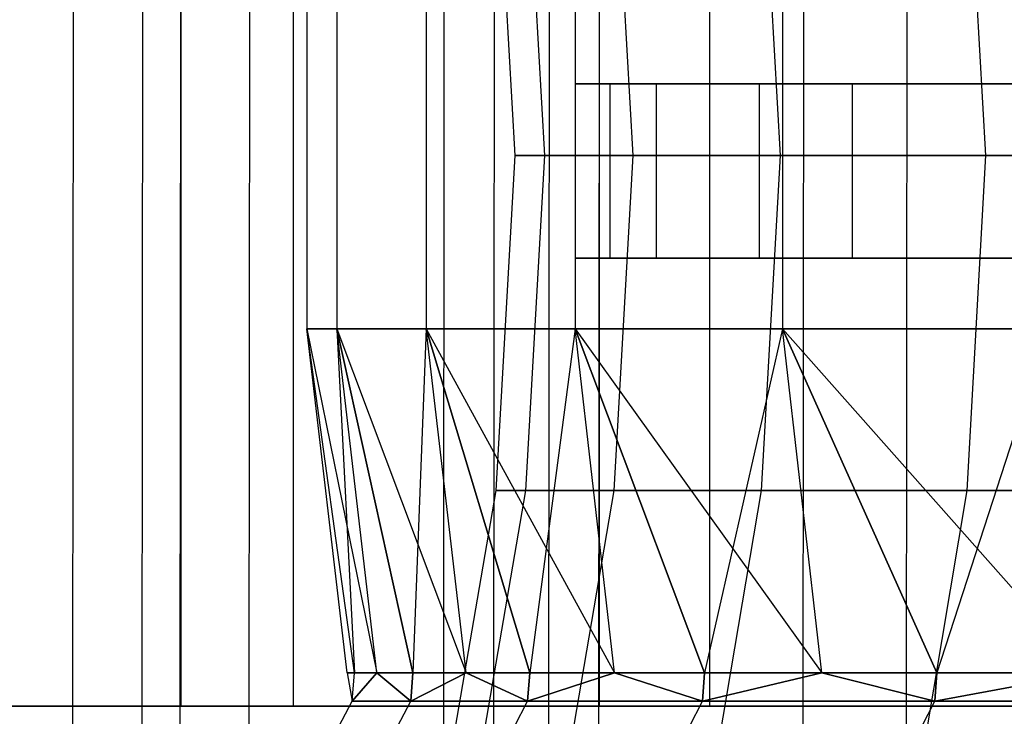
# Model space of a CAD drawing. Extents: x -172 to 172, y -29 to 28.
# Tile 42 of 256: x -165.76 to -157.29, y -4.69 to 1.3. Entities that reach past the tile are written whole.
import ezdxf

# ---------------------------------------------------------------- set-up
doc = ezdxf.new("R2010")
doc.units = 0
doc.header["$LTSCALE"] = 25.4
doc.layers.get('0').update_dxf_attribs({"linetype": 'CONTINUOUS'})

# ---------------------------------------------------------------- blocks, each defined once
blk = doc.blocks.new('RYFLO_AURA_STL')
at = {"color": 0}
for p, q in [((-165.3083, -7.3033, -1282.9371), (-165.2976, 7.0967, -1282.9346)), ((-165.3083, -7.3033, -1282.9371), (-165.2976, 7.0967, -1282.9346)), ((-165.3083, -7.3033, -1203.5631), (-165.2976, 7.0967, -1203.5657)), ((-165.3083, -7.3033, -1203.5631), (-165.2976, 7.0967, -1203.5657)), ((-164.7114, -7.3033, -1285.3456), (-164.7008, 7.0967, -1285.3429)), ((-164.7114, -7.3033, -1285.3456), (-164.7008, 7.0967, -1285.3429)), ((-164.7114, -7.3033, -1201.1547), (-164.7008, 7.0967, -1201.1573)), ((-164.7114, -7.3033, -1201.1547), (-164.7008, 7.0967, -1201.1573)), ((-162.1174, -7.3033, -1294.4343), (-162.107, 7.0967, -1294.431)), ((-162.1174, -7.3033, -1294.4343), (-162.107, 7.0967, -1294.431)), ((-162.1174, -7.3033, -1192.0659), (-162.107, 7.0967, -1192.0692)), ((-162.1174, -7.3033, -1192.0659), (-162.107, 7.0967, -1192.0692)), ((-161.6849, -7.3033, -1295.7847), (-161.6744, 7.0967, -1295.7814)), ((-161.6849, -7.3033, -1295.7847), (-161.6744, 7.0967, -1295.7814)), ((-161.6849, -7.3033, -1190.7156), (-161.6744, 7.0967, -1190.7189)), ((-161.6849, -7.3033, -1190.7156), (-161.6744, 7.0967, -1190.7189)), ((-159.0223, -7.3033, -1303.3649), (-159.0121, 7.0967, -1303.3611)), ((-159.0223, -7.3033, -1303.3649), (-159.0121, 7.0967, -1303.3611)), ((-159.0223, -7.3033, -1183.1354), (-159.0121, 7.0967, -1183.1392)), ((-159.0223, -7.3033, -1183.1354), (-159.0121, 7.0967, -1183.1392)), ((-164.3838, -6.354, -1203.785), (-164.3746, 6.146, -1203.7872)), ((-164.3838, -6.354, -1203.785), (-164.3746, 6.146, -1203.7872)), ((-164.3838, -6.354, -1282.7152), (-164.3746, 6.146, -1282.713)), ((-164.3838, -6.354, -1282.7152), (-164.3746, 6.146, -1282.713)), ((-163.7903, -6.354, -1201.39), (-163.7811, 6.146, -1201.3923)), ((-163.7903, -6.354, -1201.39), (-163.7811, 6.146, -1201.3923)), ((-163.7903, -6.354, -1285.1102), (-163.7811, 6.146, -1285.1079)), ((-163.7903, -6.354, -1285.1102), (-163.7811, 6.146, -1285.1079)), ((-161.2108, -6.354, -1192.3521), (-161.2017, 6.146, -1192.355)), ((-161.2108, -6.354, -1192.3521), (-161.2017, 6.146, -1192.355)), ((-161.2108, -6.354, -1294.1482), (-161.2017, 6.146, -1294.1453)), ((-161.2108, -6.354, -1294.1482), (-161.2017, 6.146, -1294.1453)), ((-160.7807, -6.354, -1191.0093), (-160.7716, 6.146, -1191.0122)), ((-160.7807, -6.354, -1191.0093), (-160.7716, 6.146, -1191.0122)), ((-160.7807, -6.354, -1295.491), (-160.7716, 6.146, -1295.488)), ((-160.7807, -6.354, -1295.491), (-160.7716, 6.146, -1295.488)), ((-158.133, -6.354, -1183.4716), (-158.1241, 6.146, -1183.4749)), ((-158.133, -6.354, -1183.4716), (-158.1241, 6.146, -1183.4749)), ((-158.133, -6.354, -1303.0287), (-158.1241, 6.146, -1303.0254)), ((-158.133, -6.354, -1303.0287), (-158.1241, 6.146, -1303.0254)), ((-164.3792, 4.396, -1203.7861), (-164.3792, -4.604, -1203.7861)), ((-164.3792, 4.396, -1203.7861), (-164.3792, -4.604, -1203.7861)), ((-164.3792, 4.396, -1282.7141), (-164.3792, -4.604, -1282.7141)), ((-164.3792, 4.396, -1282.7141), (-164.3792, -4.604, -1282.7141)), ((-163.4068, -4.604, -1204.0197), (-163.4068, 4.396, -1204.0197)), ((-163.4068, -4.604, -1204.0197), (-163.4068, 4.396, -1204.0197)), ((-163.4068, -4.604, -1282.4806), (-163.4068, 4.396, -1282.4806)), ((-163.4068, -4.604, -1282.4806), (-163.4068, 4.396, -1282.4806)), ((-160.7762, 4.396, -1191.0107), (-160.7762, -4.604, -1191.0107)), ((-160.7762, 4.396, -1191.0107), (-160.7762, -4.604, -1191.0107)), ((-160.7762, 4.396, -1295.4895), (-160.7762, -4.604, -1295.4895)), ((-160.7762, 4.396, -1295.4895), (-160.7762, -4.604, -1295.4895)), ((-159.8251, -4.604, -1191.3198), (-159.8251, 4.396, -1191.3198)), ((-159.8251, -4.604, -1191.3198), (-159.8251, 4.396, -1191.3198)), ((-159.8251, -4.604, -1295.1804), (-159.8251, 4.396, -1295.1804)), ((-159.8251, -4.604, -1295.1804), (-159.8251, 4.396, -1295.1804)), ((-161.4999, 0.133, -1243.2501), (-161.6633, 3.0149, -1243.2501)), ((-161.4999, 0.133, -1243.2501), (-161.6633, 3.0149, -1243.2501)), ((-161.2458, 0.133, -1234.1947), (-161.409, 3.0149, -1234.1855)), ((-161.2458, 0.133, -1234.1947), (-161.409, 3.0149, -1234.1855)), ((-161.2458, 0.133, -1252.3055), (-161.409, 3.0149, -1252.3147)), ((-161.2458, 0.133, -1252.3055), (-161.409, 3.0149, -1252.3147)), ((-160.4844, 0.133, -1225.1678), (-160.6468, 3.0149, -1225.1495)), ((-160.4844, 0.133, -1225.1678), (-160.6468, 3.0149, -1225.1495)), ((-160.4844, 0.133, -1261.3324), (-160.6468, 3.0149, -1261.3507)), ((-160.4844, 0.133, -1261.3324), (-160.6468, 3.0149, -1261.3507)), ((-159.218, 0.133, -1216.1979), (-159.3792, 3.0149, -1216.1705)), ((-159.218, 0.133, -1216.1979), (-159.3792, 3.0149, -1216.1705)), ((-159.218, 0.133, -1270.3024), (-159.3792, 3.0149, -1270.3297)), ((-159.218, 0.133, -1270.3024), (-159.3792, 3.0149, -1270.3297)), ((-157.4507, 0.133, -1207.313), (-157.6101, 3.0149, -1207.2766)), ((-157.4507, 0.133, -1207.313), (-157.6101, 3.0149, -1207.2766)), ((-157.4507, 0.133, -1279.1873), (-157.6101, 3.0149, -1279.2236)), ((-157.4507, 0.133, -1279.1873), (-157.6101, 3.0149, -1279.2236)), ((-163.2924, 1.6231, -1243.2501), (-163.2925, -1.3568, -1243.2501)), ((-163.2924, 1.6231, -1243.2501), (-163.2925, -1.3568, -1243.2501)), ((-163.0355, 1.6231, -1252.406), (-163.0356, -1.3568, -1252.406)), ((-163.0355, 1.6231, -1252.406), (-163.0356, -1.3568, -1252.406)), ((-163.0355, 1.6231, -1234.0942), (-163.0356, -1.3568, -1234.0942)), ((-163.0355, 1.6231, -1234.0942), (-163.0356, -1.3568, -1234.0942)), ((-162.2656, 1.6231, -1261.5331), (-162.2658, -1.3568, -1261.5331)), ((-162.2656, 1.6231, -1261.5331), (-162.2658, -1.3568, -1261.5331)), ((-162.2656, 1.6231, -1224.9672), (-162.2658, -1.3568, -1224.9672)), ((-162.2656, 1.6231, -1224.9672), (-162.2658, -1.3568, -1224.9672)), ((-160.9852, 1.6231, -1270.6027), (-160.9854, -1.3568, -1270.6027)), ((-160.9852, 1.6231, -1270.6027), (-160.9854, -1.3568, -1270.6027)), ((-160.9852, 1.6231, -1215.8976), (-160.9854, -1.3568, -1215.8976)), ((-160.9852, 1.6231, -1215.8976), (-160.9854, -1.3568, -1215.8976)), ((-159.1983, 1.6231, -1279.5861), (-159.1984, -1.3568, -1279.5862)), ((-159.1983, 1.6231, -1279.5861), (-159.1984, -1.3568, -1279.5862)), ((-159.1983, 1.6231, -1206.9142), (-159.1984, -1.3568, -1206.9141)), ((-159.1983, 1.6231, -1206.9142), (-159.1984, -1.3568, -1206.9141)), ((-160.684, 0.75, -1253.3317), (-160.9797, 0.75, -1240.6934)), ((-160.9797, 0.75, -1240.6934), (-160.2829, 0.75, -1228.0709)), ((-160.9797, -0.75, -1240.6934), (-160.9797, 0.75, -1240.6934)), ((-160.684, 0.75, -1253.3317), (-160.9797, 0.75, -1240.6934)), ((-160.9797, 0.75, -1240.6934), (-160.2829, 0.75, -1228.0709)), ((-160.9797, -0.75, -1240.6934), (-160.9797, 0.75, -1240.6934)), ((-159.3977, 0.75, -1265.9077), (-160.684, 0.75, -1253.3317)), ((-160.684, -0.75, -1253.3317), (-160.684, 0.75, -1253.3317)), ((-159.3977, 0.75, -1265.9077), (-160.684, 0.75, -1253.3317)), ((-160.684, -0.75, -1253.3317), (-160.684, 0.75, -1253.3317)), ((-160.2829, 0.75, -1228.0709), (-158.5978, 0.75, -1215.5421)), ((-160.2829, -0.75, -1228.0709), (-160.2829, 0.75, -1228.0709)), ((-160.2829, 0.75, -1228.0709), (-158.5978, 0.75, -1215.5421)), ((-160.2829, -0.75, -1228.0709), (-160.2829, 0.75, -1228.0709)), ((-157.1287, 0.75, -1278.344), (-159.3977, 0.75, -1265.9077)), ((-159.3977, -0.75, -1265.9077), (-159.3977, 0.75, -1265.9077)), ((-157.1287, 0.75, -1278.344), (-159.3977, 0.75, -1265.9077)), ((-159.3977, -0.75, -1265.9077), (-159.3977, 0.75, -1265.9077)), ((-158.5978, 0.75, -1215.5421), (-155.935, 0.75, -1203.1841)), ((-158.5978, -0.75, -1215.5421), (-158.5978, 0.75, -1215.5421)), ((-158.5978, 0.75, -1215.5421), (-155.935, 0.75, -1203.1841)), ((-158.5978, -0.75, -1215.5421), (-158.5978, 0.75, -1215.5421)), ((-161.6636, -2.7489, -1243.2501), (-161.4999, 0.133, -1243.2501)), ((-161.6636, -2.7489, -1243.2501), (-161.4999, 0.133, -1243.2501)), ((-161.2458, 0.133, -1234.1947), (-161.4999, 0.133, -1243.2501)), ((-161.4999, 0.133, -1243.2501), (-161.2458, 0.133, -1252.3055)), ((-161.2458, 0.133, -1234.1947), (-161.4999, 0.133, -1243.2501)), ((-161.4999, 0.133, -1243.2501), (-161.2458, 0.133, -1252.3055)), ((-161.4093, -2.7489, -1234.1855), (-161.2458, 0.133, -1234.1947)), ((-161.4093, -2.7489, -1234.1855), (-161.2458, 0.133, -1234.1947)), ((-161.4093, -2.7489, -1252.3147), (-161.2458, 0.133, -1252.3055)), ((-161.4093, -2.7489, -1252.3147), (-161.2458, 0.133, -1252.3055)), ((-160.4844, 0.133, -1225.1678), (-161.2458, 0.133, -1234.1947)), ((-161.2458, 0.133, -1252.3055), (-160.4844, 0.133, -1261.3324)), ((-160.4844, 0.133, -1225.1678), (-161.2458, 0.133, -1234.1947)), ((-161.2458, 0.133, -1252.3055), (-160.4844, 0.133, -1261.3324)), ((-160.6471, -2.7489, -1225.1495), (-160.4844, 0.133, -1225.1678)), ((-160.6471, -2.7489, -1225.1495), (-160.4844, 0.133, -1225.1678)), ((-160.6471, -2.7489, -1261.3507), (-160.4844, 0.133, -1261.3324)), ((-160.6471, -2.7489, -1261.3507), (-160.4844, 0.133, -1261.3324)), ((-159.218, 0.133, -1216.1979), (-160.4844, 0.133, -1225.1678)), ((-160.4844, 0.133, -1261.3324), (-159.218, 0.133, -1270.3024)), ((-159.218, 0.133, -1216.1979), (-160.4844, 0.133, -1225.1678)), ((-160.4844, 0.133, -1261.3324), (-159.218, 0.133, -1270.3024)), ((-159.3794, -2.7489, -1216.1704), (-159.218, 0.133, -1216.1979)), ((-159.3794, -2.7489, -1216.1704), (-159.218, 0.133, -1216.1979)), ((-159.3794, -2.7489, -1270.3298), (-159.218, 0.133, -1270.3024)), ((-159.3794, -2.7489, -1270.3298), (-159.218, 0.133, -1270.3024)), ((-157.4507, 0.133, -1207.313), (-159.218, 0.133, -1216.1979)), ((-159.218, 0.133, -1270.3024), (-157.4507, 0.133, -1279.1873)), ((-157.4507, 0.133, -1207.313), (-159.218, 0.133, -1216.1979)), ((-159.218, 0.133, -1270.3024), (-157.4507, 0.133, -1279.1873)), ((-157.6103, -2.7489, -1207.2766), (-157.4507, 0.133, -1207.313)), ((-157.6103, -2.7489, -1207.2766), (-157.4507, 0.133, -1207.313)), ((-157.6103, -2.7489, -1279.2236), (-157.4507, 0.133, -1279.1873)), ((-157.6103, -2.7489, -1279.2236), (-157.4507, 0.133, -1279.1873)), ((-155.188, 0.133, -1198.5413), (-157.4507, 0.133, -1207.313)), ((-157.4507, 0.133, -1279.1873), (-155.188, 0.133, -1287.959)), ((-155.188, 0.133, -1198.5413), (-157.4507, 0.133, -1207.313)), ((-157.4507, 0.133, -1279.1873), (-155.188, 0.133, -1287.959)), ((-160.2829, -0.75, -1228.0709), (-160.9797, -0.75, -1240.6934)), ((-160.9797, -0.75, -1240.6934), (-160.684, -0.75, -1253.3317)), ((-160.9797, -0.75, -1240.6934), (-160.684, -0.75, -1253.3317)), ((-160.2829, -0.75, -1228.0709), (-160.9797, -0.75, -1240.6934)), ((-160.684, -0.75, -1253.3317), (-159.3977, -0.75, -1265.9077)), ((-160.684, -0.75, -1253.3317), (-159.3977, -0.75, -1265.9077)), ((-158.5978, -0.75, -1215.5421), (-160.2829, -0.75, -1228.0709)), ((-158.5978, -0.75, -1215.5421), (-160.2829, -0.75, -1228.0709)), ((-159.3977, -0.75, -1265.9077), (-157.1287, -0.75, -1278.344)), ((-159.3977, -0.75, -1265.9077), (-157.1287, -0.75, -1278.344)), ((-155.935, -0.75, -1203.1841), (-158.5978, -0.75, -1215.5421)), ((-155.935, -0.75, -1203.1841), (-158.5978, -0.75, -1215.5421)), ((-162.8837, -4.3166, -1247.7798), (-163.2925, -1.3568, -1243.2501)), ((-163.2925, -1.3568, -1243.2501), (-162.6904, -4.3166, -1252.3866)), ((-162.8837, -4.3166, -1247.7798), (-163.2925, -1.3568, -1243.2501)), ((-162.9467, -4.3166, -1243.2501), (-163.2925, -1.3568, -1243.2501)), ((-162.9467, -4.3166, -1243.2501), (-163.2925, -1.3568, -1243.2501)), ((-162.8837, -4.3166, -1238.7205), (-163.2925, -1.3568, -1243.2501)), ((-163.2925, -1.3568, -1243.2501), (-162.6904, -4.3166, -1252.3866)), ((-163.2925, -1.3568, -1243.2501), (-163.0356, -1.3568, -1252.406)), ((-163.2925, -1.3568, -1243.2501), (-163.0356, -1.3568, -1252.406)), ((-163.0356, -1.3568, -1234.0942), (-163.2925, -1.3568, -1243.2501)), ((-162.8837, -4.3166, -1238.7205), (-163.2925, -1.3568, -1243.2501)), ((-163.0356, -1.3568, -1234.0942), (-163.2925, -1.3568, -1243.2501)), ((-162.6904, -4.3166, -1252.3866), (-163.0356, -1.3568, -1252.406)), ((-163.0356, -1.3568, -1252.406), (-162.3803, -4.3166, -1256.825)), ((-163.0356, -1.3568, -1252.406), (-162.3803, -4.3166, -1256.825)), ((-163.0356, -1.3568, -1252.406), (-161.9221, -4.3166, -1261.4944)), ((-162.6904, -4.3166, -1234.1136), (-163.0356, -1.3568, -1234.0942)), ((-163.0356, -1.3568, -1234.0942), (-162.8837, -4.3166, -1238.7205)), ((-162.6904, -4.3166, -1234.1136), (-163.0356, -1.3568, -1234.0942)), ((-162.3803, -4.3166, -1229.6753), (-163.0356, -1.3568, -1234.0942)), ((-163.0356, -1.3568, -1252.406), (-161.9221, -4.3166, -1261.4944)), ((-163.0356, -1.3568, -1252.406), (-162.2658, -1.3568, -1261.5331)), ((-163.0356, -1.3568, -1252.406), (-162.2658, -1.3568, -1261.5331)), ((-162.6904, -4.3166, -1252.3866), (-163.0356, -1.3568, -1252.406)), ((-163.0356, -1.3568, -1234.0942), (-162.8837, -4.3166, -1238.7205)), ((-162.2658, -1.3568, -1224.9672), (-163.0356, -1.3568, -1234.0942)), ((-162.3803, -4.3166, -1229.6753), (-163.0356, -1.3568, -1234.0942)), ((-162.2658, -1.3568, -1224.9672), (-163.0356, -1.3568, -1234.0942)), ((-162.2658, -1.3568, -1224.9672), (-162.3803, -4.3166, -1229.6753)), ((-162.2658, -1.3568, -1224.9672), (-162.3803, -4.3166, -1229.6753)), ((-161.9221, -4.3166, -1261.4944), (-162.2658, -1.3568, -1261.5331)), ((-162.2658, -1.3568, -1261.5331), (-161.3749, -4.3166, -1265.8282)), ((-162.2658, -1.3568, -1261.5331), (-161.3749, -4.3166, -1265.8282)), ((-162.2658, -1.3568, -1261.5331), (-160.6444, -4.3166, -1270.5447)), ((-161.9221, -4.3166, -1225.0059), (-162.2658, -1.3568, -1224.9672)), ((-161.9221, -4.3166, -1225.0059), (-162.2658, -1.3568, -1224.9672)), ((-161.3749, -4.3166, -1220.672), (-162.2658, -1.3568, -1224.9672)), ((-162.2658, -1.3568, -1261.5331), (-160.6444, -4.3166, -1270.5447)), ((-162.2658, -1.3568, -1261.5331), (-160.9854, -1.3568, -1270.6027)), ((-162.2658, -1.3568, -1261.5331), (-160.9854, -1.3568, -1270.6027)), ((-161.9221, -4.3166, -1261.4944), (-162.2658, -1.3568, -1261.5331)), ((-160.9854, -1.3568, -1215.8976), (-162.2658, -1.3568, -1224.9672)), ((-161.3749, -4.3166, -1220.672), (-162.2658, -1.3568, -1224.9672)), ((-160.9854, -1.3568, -1215.8976), (-162.2658, -1.3568, -1224.9672)), ((-160.9854, -1.3568, -1215.8976), (-161.3749, -4.3166, -1220.672)), ((-160.9854, -1.3568, -1215.8976), (-161.3749, -4.3166, -1220.672)), ((-160.6444, -4.3166, -1270.5447), (-160.9854, -1.3568, -1270.6027)), ((-160.9854, -1.3568, -1270.6027), (-159.8707, -4.3166, -1274.7617)), ((-160.9854, -1.3568, -1270.6027), (-159.8707, -4.3166, -1274.7617)), ((-160.9854, -1.3568, -1270.6027), (-158.8613, -4.3166, -1279.5092)), ((-160.6444, -4.3166, -1215.9556), (-160.9854, -1.3568, -1215.8976)), ((-160.6444, -4.3166, -1215.9556), (-160.9854, -1.3568, -1215.8976)), ((-159.8707, -4.3166, -1211.7385), (-160.9854, -1.3568, -1215.8976)), ((-160.9854, -1.3568, -1270.6027), (-158.8613, -4.3166, -1279.5092)), ((-160.9854, -1.3568, -1270.6027), (-159.1984, -1.3568, -1279.5862)), ((-160.9854, -1.3568, -1270.6027), (-159.1984, -1.3568, -1279.5862)), ((-160.6444, -4.3166, -1270.5447), (-160.9854, -1.3568, -1270.6027)), ((-159.1984, -1.3568, -1206.9141), (-160.9854, -1.3568, -1215.8976)), ((-159.8707, -4.3166, -1211.7385), (-160.9854, -1.3568, -1215.8976)), ((-159.1984, -1.3568, -1206.9141), (-160.9854, -1.3568, -1215.8976)), ((-159.1984, -1.3568, -1206.9141), (-159.8707, -4.3166, -1211.7385)), ((-159.1984, -1.3568, -1206.9141), (-159.8707, -4.3166, -1211.7385)), ((-158.8613, -4.3166, -1279.5092), (-159.1984, -1.3568, -1279.5862)), ((-159.1984, -1.3568, -1279.5862), (-157.8724, -4.3166, -1283.5978)), ((-159.1984, -1.3568, -1279.5862), (-157.8724, -4.3166, -1283.5978)), ((-159.1984, -1.3568, -1279.5862), (-156.5783, -4.3166, -1288.3596)), ((-158.8613, -4.3166, -1206.9911), (-159.1984, -1.3568, -1206.9141)), ((-158.8613, -4.3166, -1206.9911), (-159.1984, -1.3568, -1206.9141)), ((-157.8724, -4.3166, -1202.9025), (-159.1984, -1.3568, -1206.9141)), ((-159.1984, -1.3568, -1279.5862), (-156.5783, -4.3166, -1288.3596)), ((-159.1984, -1.3568, -1279.5862), (-156.9106, -1.3568, -1288.4553)), ((-159.1984, -1.3568, -1279.5862), (-156.9106, -1.3568, -1288.4553)), ((-158.8613, -4.3166, -1279.5092), (-159.1984, -1.3568, -1279.5862)), ((-156.9106, -1.3568, -1198.0449), (-159.1984, -1.3568, -1206.9141)), ((-157.8724, -4.3166, -1202.9025), (-159.1984, -1.3568, -1206.9141)), ((-156.9106, -1.3568, -1198.0449), (-159.1984, -1.3568, -1206.9141)), ((-156.9106, -1.3568, -1198.0449), (-157.8724, -4.3166, -1202.9025)), ((-156.9106, -1.3568, -1198.0449), (-157.8724, -4.3166, -1202.9025)), ((-162.1523, -5.5937, -1243.2501), (-161.6636, -2.7489, -1243.2501)), ((-162.1523, -5.5937, -1243.2501), (-161.6636, -2.7489, -1243.2501)), ((-161.8973, -5.5937, -1234.1582), (-161.4093, -2.7489, -1234.1855)), ((-161.8973, -5.5937, -1234.1582), (-161.4093, -2.7489, -1234.1855)), ((-161.8973, -5.5937, -1252.342), (-161.4093, -2.7489, -1252.3147)), ((-161.8973, -5.5937, -1252.342), (-161.4093, -2.7489, -1252.3147)), ((-161.4093, -2.7489, -1234.1855), (-161.6636, -2.7489, -1243.2501)), ((-161.6636, -2.7489, -1243.2501), (-161.4093, -2.7489, -1252.3147)), ((-161.4093, -2.7489, -1234.1855), (-161.6636, -2.7489, -1243.2501)), ((-161.6636, -2.7489, -1243.2501), (-161.4093, -2.7489, -1252.3147)), ((-160.6471, -2.7489, -1225.1495), (-161.4093, -2.7489, -1234.1855)), ((-161.4093, -2.7489, -1252.3147), (-160.6471, -2.7489, -1261.3507)), ((-160.6471, -2.7489, -1225.1495), (-161.4093, -2.7489, -1234.1855)), ((-161.4093, -2.7489, -1252.3147), (-160.6471, -2.7489, -1261.3507)), ((-161.1328, -5.5937, -1225.0948), (-160.6471, -2.7489, -1225.1495)), ((-161.1328, -5.5937, -1225.0948), (-160.6471, -2.7489, -1225.1495)), ((-161.1328, -5.5937, -1261.4054), (-160.6471, -2.7489, -1261.3507)), ((-161.1328, -5.5937, -1261.4054), (-160.6471, -2.7489, -1261.3507)), ((-159.3794, -2.7489, -1216.1704), (-160.6471, -2.7489, -1225.1495)), ((-160.6471, -2.7489, -1261.3507), (-159.3794, -2.7489, -1270.3298)), ((-159.3794, -2.7489, -1216.1704), (-160.6471, -2.7489, -1225.1495)), ((-160.6471, -2.7489, -1261.3507), (-159.3794, -2.7489, -1270.3298)), ((-159.8613, -5.5937, -1216.0886), (-159.3794, -2.7489, -1216.1704)), ((-159.8613, -5.5937, -1216.0886), (-159.3794, -2.7489, -1216.1704)), ((-159.8613, -5.5937, -1270.4116), (-159.3794, -2.7489, -1270.3298)), ((-159.8613, -5.5937, -1270.4116), (-159.3794, -2.7489, -1270.3298)), ((-157.6103, -2.7489, -1207.2766), (-159.3794, -2.7489, -1216.1704)), ((-159.3794, -2.7489, -1270.3298), (-157.6103, -2.7489, -1279.2236)), ((-157.6103, -2.7489, -1207.2766), (-159.3794, -2.7489, -1216.1704)), ((-159.3794, -2.7489, -1270.3298), (-157.6103, -2.7489, -1279.2236)), ((-158.0869, -5.5937, -1207.1678), (-157.6103, -2.7489, -1207.2766)), ((-158.0869, -5.5937, -1207.1678), (-157.6103, -2.7489, -1207.2766)), ((-158.0869, -5.5937, -1279.3324), (-157.6103, -2.7489, -1279.2236)), ((-158.0869, -5.5937, -1279.3324), (-157.6103, -2.7489, -1279.2236)), ((-155.3453, -2.7489, -1198.4958), (-157.6103, -2.7489, -1207.2766)), ((-157.6103, -2.7489, -1279.2236), (-155.3453, -2.7489, -1288.0044)), ((-155.3453, -2.7489, -1198.4958), (-157.6103, -2.7489, -1207.2766)), ((-157.6103, -2.7489, -1279.2236), (-155.3453, -2.7489, -1288.0044)), ((-162.8837, -4.3166, -1247.7798), (-162.9467, -4.3166, -1243.2501)), ((-162.9467, -4.3166, -1243.2501), (-162.8837, -4.3166, -1238.7205)), ((-162.9467, -4.3166, -1243.2501), (-162.8837, -4.3166, -1238.7205)), ((-162.9467, -4.3166, -1243.2501), (-162.9018, -4.562, -1238.72)), ((-162.9467, -4.3166, -1243.2501), (-162.9018, -4.562, -1238.72)), ((-162.9467, -4.3166, -1243.2501), (-162.9018, -4.562, -1247.7803)), ((-162.9467, -4.3166, -1243.2501), (-162.9018, -4.562, -1247.7803)), ((-162.8837, -4.3166, -1247.7798), (-162.9467, -4.3166, -1243.2501)), ((-162.9018, -4.562, -1247.7803), (-162.6904, -4.3166, -1252.3866)), ((-162.9018, -4.562, -1247.7803), (-162.6904, -4.3166, -1252.3866)), ((-162.9018, -4.562, -1247.7803), (-162.8837, -4.3166, -1247.7798)), ((-162.9018, -4.562, -1238.72), (-162.8837, -4.3166, -1238.7205)), ((-162.9018, -4.562, -1247.7803), (-162.8837, -4.3166, -1247.7798)), ((-162.6904, -4.3166, -1234.1136), (-162.9018, -4.562, -1238.72)), ((-162.6904, -4.3166, -1234.1136), (-162.9018, -4.562, -1238.72)), ((-162.9018, -4.562, -1238.72), (-162.8837, -4.3166, -1238.7205)), ((-162.6904, -4.3166, -1252.3866), (-162.8837, -4.3166, -1247.7798)), ((-162.8837, -4.3166, -1238.7205), (-162.6904, -4.3166, -1234.1136)), ((-162.6904, -4.3166, -1252.3866), (-162.8837, -4.3166, -1247.7798)), ((-162.8837, -4.3166, -1238.7205), (-162.6904, -4.3166, -1234.1136)), ((-162.3803, -4.3166, -1256.825), (-162.6904, -4.3166, -1252.3866)), ((-162.6904, -4.3166, -1234.1136), (-162.3803, -4.3166, -1229.6753)), ((-162.3803, -4.3166, -1256.825), (-162.6904, -4.3166, -1252.3866)), ((-162.3982, -4.562, -1256.8264), (-162.6904, -4.3166, -1252.3866)), ((-162.3982, -4.562, -1256.8264), (-162.6904, -4.3166, -1252.3866)), ((-162.6904, -4.3166, -1234.1136), (-162.3803, -4.3166, -1229.6753)), ((-162.6904, -4.3166, -1234.1136), (-162.3982, -4.562, -1229.6738)), ((-162.6904, -4.3166, -1234.1136), (-162.3982, -4.562, -1229.6738)), ((-162.3803, -4.3166, -1256.825), (-162.3982, -4.562, -1256.8264)), ((-162.3982, -4.562, -1256.8264), (-161.9221, -4.3166, -1261.4944)), ((-162.3982, -4.562, -1256.8264), (-161.9221, -4.3166, -1261.4944)), ((-162.3803, -4.3166, -1256.825), (-162.3982, -4.562, -1256.8264)), ((-162.3982, -4.562, -1229.6738), (-162.3803, -4.3166, -1229.6753)), ((-161.9221, -4.3166, -1225.0059), (-162.3982, -4.562, -1229.6738)), ((-161.9221, -4.3166, -1225.0059), (-162.3982, -4.562, -1229.6738)), ((-162.3982, -4.562, -1229.6738), (-162.3803, -4.3166, -1229.6753)), ((-161.9221, -4.3166, -1261.4944), (-162.3803, -4.3166, -1256.825)), ((-162.3803, -4.3166, -1229.6753), (-161.9221, -4.3166, -1225.0059)), ((-161.9221, -4.3166, -1261.4944), (-162.3803, -4.3166, -1256.825)), ((-162.3803, -4.3166, -1229.6753), (-161.9221, -4.3166, -1225.0059)), ((-161.3749, -4.3166, -1265.8282), (-161.9221, -4.3166, -1261.4944)), ((-161.9221, -4.3166, -1225.0059), (-161.3749, -4.3166, -1220.672)), ((-161.3749, -4.3166, -1265.8282), (-161.9221, -4.3166, -1261.4944)), ((-161.3928, -4.562, -1265.8307), (-161.9221, -4.3166, -1261.4944)), ((-161.3928, -4.562, -1265.8307), (-161.9221, -4.3166, -1261.4944)), ((-161.9221, -4.3166, -1225.0059), (-161.3749, -4.3166, -1220.672)), ((-161.9221, -4.3166, -1225.0059), (-161.3928, -4.562, -1220.6696)), ((-161.9221, -4.3166, -1225.0059), (-161.3928, -4.562, -1220.6696)), ((-161.3749, -4.3166, -1265.8282), (-161.3928, -4.562, -1265.8307)), ((-161.3928, -4.562, -1265.8307), (-160.6444, -4.3166, -1270.5447)), ((-161.3928, -4.562, -1265.8307), (-160.6444, -4.3166, -1270.5447)), ((-161.3749, -4.3166, -1265.8282), (-161.3928, -4.562, -1265.8307)), ((-161.3928, -4.562, -1220.6696), (-161.3749, -4.3166, -1220.672)), ((-160.6444, -4.3166, -1215.9556), (-161.3928, -4.562, -1220.6696)), ((-160.6444, -4.3166, -1215.9556), (-161.3928, -4.562, -1220.6696)), ((-161.3928, -4.562, -1220.6696), (-161.3749, -4.3166, -1220.672)), ((-160.6444, -4.3166, -1270.5447), (-161.3749, -4.3166, -1265.8282)), ((-161.3749, -4.3166, -1220.672), (-160.6444, -4.3166, -1215.9556)), ((-160.6444, -4.3166, -1270.5447), (-161.3749, -4.3166, -1265.8282)), ((-161.3749, -4.3166, -1220.672), (-160.6444, -4.3166, -1215.9556)), ((-159.8707, -4.3166, -1274.7617), (-160.6444, -4.3166, -1270.5447)), ((-160.6444, -4.3166, -1215.9556), (-159.8707, -4.3166, -1211.7385)), ((-159.8707, -4.3166, -1274.7617), (-160.6444, -4.3166, -1270.5447)), ((-159.8884, -4.562, -1274.7651), (-160.6444, -4.3166, -1270.5447)), ((-159.8884, -4.562, -1274.7651), (-160.6444, -4.3166, -1270.5447)), ((-160.6444, -4.3166, -1215.9556), (-159.8707, -4.3166, -1211.7385)), ((-160.6444, -4.3166, -1215.9556), (-159.8884, -4.562, -1211.7351)), ((-160.6444, -4.3166, -1215.9556), (-159.8884, -4.562, -1211.7351)), ((-159.8707, -4.3166, -1274.7617), (-159.8884, -4.562, -1274.7651)), ((-159.8884, -4.562, -1274.7651), (-158.8613, -4.3166, -1279.5092)), ((-159.8884, -4.562, -1274.7651), (-158.8613, -4.3166, -1279.5092)), ((-159.8707, -4.3166, -1274.7617), (-159.8884, -4.562, -1274.7651)), ((-159.8884, -4.562, -1211.7351), (-159.8707, -4.3166, -1211.7385)), ((-158.8613, -4.3166, -1206.9911), (-159.8884, -4.562, -1211.7351)), ((-158.8613, -4.3166, -1206.9911), (-159.8884, -4.562, -1211.7351)), ((-159.8884, -4.562, -1211.7351), (-159.8707, -4.3166, -1211.7385)), ((-158.8613, -4.3166, -1279.5092), (-159.8707, -4.3166, -1274.7617)), ((-159.8707, -4.3166, -1211.7385), (-158.8613, -4.3166, -1206.9911)), ((-158.8613, -4.3166, -1279.5092), (-159.8707, -4.3166, -1274.7617)), ((-159.8707, -4.3166, -1211.7385), (-158.8613, -4.3166, -1206.9911)), ((-157.8724, -4.3166, -1283.5978), (-158.8613, -4.3166, -1279.5092)), ((-158.8613, -4.3166, -1206.9911), (-157.8724, -4.3166, -1202.9025)), ((-157.8724, -4.3166, -1283.5978), (-158.8613, -4.3166, -1279.5092)), ((-157.8899, -4.562, -1283.6023), (-158.8613, -4.3166, -1279.5092)), ((-157.8899, -4.562, -1283.6023), (-158.8613, -4.3166, -1279.5092)), ((-158.8613, -4.3166, -1206.9911), (-157.8724, -4.3166, -1202.9025)), ((-158.8613, -4.3166, -1206.9911), (-157.8899, -4.562, -1202.8979)), ((-158.8613, -4.3166, -1206.9911), (-157.8899, -4.562, -1202.8979)), ((-157.8724, -4.3166, -1283.5978), (-157.8899, -4.562, -1283.6023)), ((-157.8899, -4.562, -1283.6023), (-156.5783, -4.3166, -1288.3596)), ((-157.8899, -4.562, -1283.6023), (-156.5783, -4.3166, -1288.3596)), ((-157.8724, -4.3166, -1283.5978), (-157.8899, -4.562, -1283.6023)), ((-157.8899, -4.562, -1202.8979), (-157.8724, -4.3166, -1202.9025)), ((-156.5783, -4.3166, -1198.1407), (-157.8899, -4.562, -1202.8979)), ((-156.5783, -4.3166, -1198.1407), (-157.8899, -4.562, -1202.8979)), ((-157.8899, -4.562, -1202.8979), (-157.8724, -4.3166, -1202.9025)), ((-156.5783, -4.3166, -1288.3596), (-157.8724, -4.3166, -1283.5978)), ((-157.8724, -4.3166, -1202.9025), (-156.5783, -4.3166, -1198.1407)), ((-156.5783, -4.3166, -1288.3596), (-157.8724, -4.3166, -1283.5978)), ((-157.8724, -4.3166, -1202.9025), (-156.5783, -4.3166, -1198.1407)), ((-163.0167, -4.7794, -1247.7834), (-162.9018, -4.562, -1247.7803)), ((-163.0167, -4.7794, -1238.7168), (-162.9018, -4.562, -1238.72)), ((-163.0167, -4.7794, -1247.7834), (-162.9018, -4.562, -1247.7803)), ((-163.0167, -4.7794, -1238.7168), (-162.9018, -4.562, -1238.72)), ((-162.9018, -4.562, -1247.7803), (-162.3982, -4.562, -1256.8264)), ((-162.9018, -4.562, -1247.7803), (-162.3982, -4.562, -1256.8264)), ((-162.9018, -4.562, -1238.72), (-162.9018, -4.562, -1247.7803)), ((-162.9018, -4.562, -1238.72), (-162.9018, -4.562, -1247.7803)), ((-162.3982, -4.562, -1229.6738), (-162.9018, -4.562, -1238.72)), ((-162.3982, -4.562, -1229.6738), (-162.9018, -4.562, -1238.72)), ((-162.5128, -4.7794, -1256.8361), (-162.3982, -4.562, -1256.8264)), ((-162.5128, -4.7794, -1256.8361), (-162.3982, -4.562, -1256.8264)), ((-162.5128, -4.7794, -1229.6642), (-162.3982, -4.562, -1229.6738)), ((-162.5128, -4.7794, -1229.6642), (-162.3982, -4.562, -1229.6738)), ((-162.3982, -4.562, -1256.8264), (-161.3928, -4.562, -1265.8307)), ((-162.3982, -4.562, -1256.8264), (-161.3928, -4.562, -1265.8307)), ((-161.3928, -4.562, -1220.6696), (-162.3982, -4.562, -1229.6738)), ((-161.3928, -4.562, -1220.6696), (-162.3982, -4.562, -1229.6738)), ((-161.5066, -4.7794, -1265.8467), (-161.3928, -4.562, -1265.8307)), ((-161.5066, -4.7794, -1265.8467), (-161.3928, -4.562, -1265.8307)), ((-161.5066, -4.7794, -1220.6536), (-161.3928, -4.562, -1220.6696)), ((-161.5066, -4.7794, -1220.6536), (-161.3928, -4.562, -1220.6696)), ((-161.3928, -4.562, -1265.8307), (-159.8884, -4.562, -1274.7651)), ((-161.3928, -4.562, -1265.8307), (-159.8884, -4.562, -1274.7651)), ((-159.8884, -4.562, -1211.7351), (-161.3928, -4.562, -1220.6696)), ((-159.8884, -4.562, -1211.7351), (-161.3928, -4.562, -1220.6696)), ((-160.0012, -4.7794, -1274.7875), (-159.8884, -4.562, -1274.7651)), ((-160.0012, -4.7794, -1274.7875), (-159.8884, -4.562, -1274.7651)), ((-160.0012, -4.7794, -1211.7128), (-159.8884, -4.562, -1211.7351)), ((-160.0012, -4.7794, -1211.7128), (-159.8884, -4.562, -1211.7351)), ((-159.8884, -4.562, -1274.7651), (-157.8899, -4.562, -1283.6023)), ((-159.8884, -4.562, -1274.7651), (-157.8899, -4.562, -1283.6023)), ((-157.8899, -4.562, -1202.8979), (-159.8884, -4.562, -1211.7351)), ((-157.8899, -4.562, -1202.8979), (-159.8884, -4.562, -1211.7351)), ((-158.0013, -4.7794, -1283.6307), (-157.8899, -4.562, -1283.6023)), ((-158.0013, -4.7794, -1283.6307), (-157.8899, -4.562, -1283.6023)), ((-158.0013, -4.7794, -1202.8695), (-157.8899, -4.562, -1202.8979)), ((-158.0013, -4.7794, -1202.8695), (-157.8899, -4.562, -1202.8979)), ((-157.8899, -4.562, -1283.6023), (-155.4033, -4.562, -1292.3146)), ((-157.8899, -4.562, -1283.6023), (-155.4033, -4.562, -1292.3146)), ((-155.4033, -4.562, -1194.1857), (-157.8899, -4.562, -1202.8979)), ((-155.4033, -4.562, -1194.1857), (-157.8899, -4.562, -1202.8979)), ((-164.3792, -4.604, -1203.7861), (-166.9688, -4.604, -1216.8048)), ((-166.9688, -4.604, -1269.6954), (-164.3792, -4.604, -1282.7141)), ((-164.3792, -4.604, -1203.7861), (-166.9688, -4.604, -1216.8048)), ((-166.9688, -4.604, -1269.6954), (-164.3792, -4.604, -1282.7141)), ((-163.4068, -4.604, -1204.0197), (-165.9811, -4.604, -1216.9613)), ((-165.9811, -4.604, -1269.5389), (-163.4068, -4.604, -1282.4806)), ((-165.9811, -4.604, -1269.5389), (-163.4068, -4.604, -1282.4806)), ((-163.4068, -4.604, -1204.0197), (-165.9811, -4.604, -1216.9613)), ((-160.7762, -4.604, -1191.0107), (-164.3792, -4.604, -1203.7861)), ((-164.3792, -4.604, -1282.7141), (-160.7762, -4.604, -1295.4895)), ((-160.7762, -4.604, -1191.0107), (-164.3792, -4.604, -1203.7861)), ((-164.3792, -4.604, -1282.7141), (-160.7762, -4.604, -1295.4895)), ((-159.8251, -4.604, -1191.3198), (-163.4068, -4.604, -1204.0197)), ((-163.4068, -4.604, -1282.4806), (-159.8251, -4.604, -1295.1804)), ((-163.4068, -4.604, -1282.4806), (-159.8251, -4.604, -1295.1804)), ((-159.8251, -4.604, -1191.3198), (-163.4068, -4.604, -1204.0197)), ((-156.1819, -4.604, -1178.5575), (-160.7762, -4.604, -1191.0107)), ((-160.7762, -4.604, -1295.4895), (-156.1819, -4.604, -1307.9427)), ((-156.1819, -4.604, -1178.5575), (-160.7762, -4.604, -1191.0107)), ((-160.7762, -4.604, -1295.4895), (-156.1819, -4.604, -1307.9427)), ((-155.258, -4.604, -1178.9402), (-159.8251, -4.604, -1191.3198)), ((-159.8251, -4.604, -1295.1804), (-155.258, -4.604, -1307.5601)), ((-159.8251, -4.604, -1295.1804), (-155.258, -4.604, -1307.5601)), ((-155.258, -4.604, -1178.9402), (-159.8251, -4.604, -1191.3198))]:
    blk.add_line(p, q, dxfattribs=at)

msp = doc.modelspace()

# ---------------------------------------------------------------- block references
at = {"color": 0}
msp.add_blockref('RYFLO_AURA_STL', (0, 0), dxfattribs=at)

doc.saveas('drawing.dxf')
